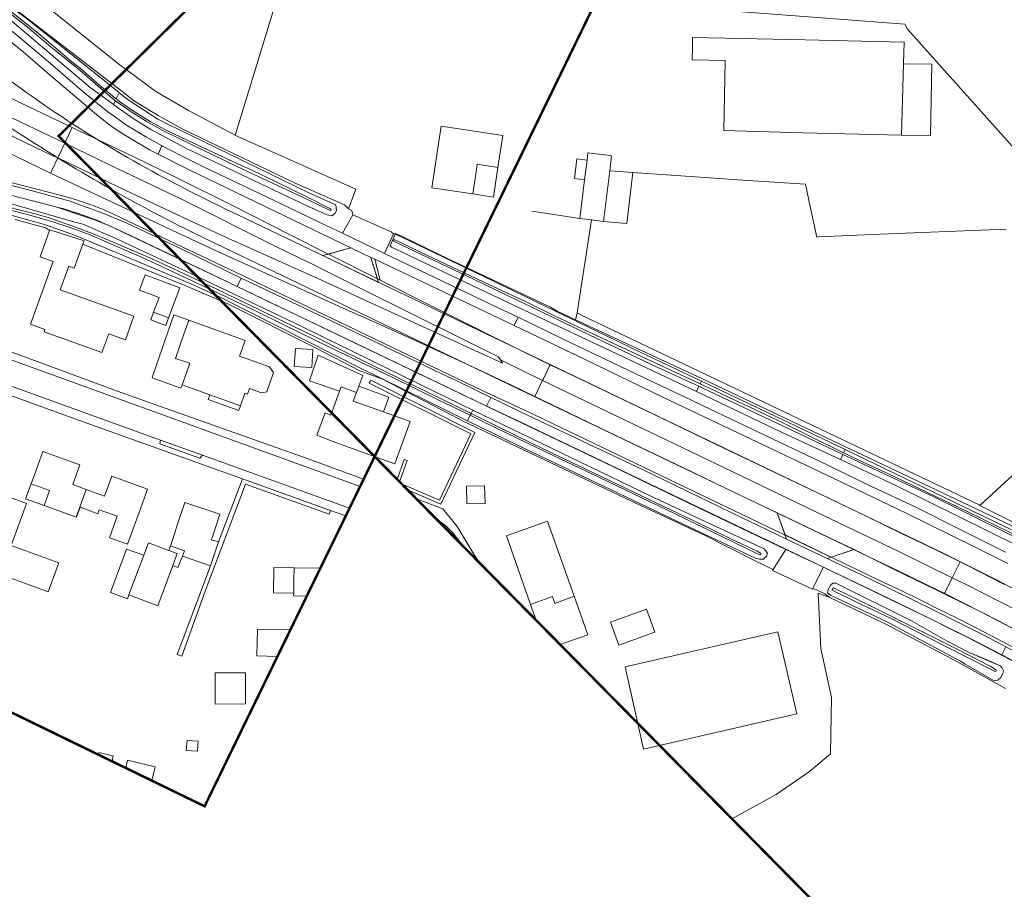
# Model space of a CAD drawing. Header units: metres. Extents: x 1805.4 to 1831.8, y 4163.9 to 4182.5.
# Tile 20 of 26: x 1823.5 to 1825.5, y 4169.4 to 4171.2. Entities that reach past the tile are written whole.
import ezdxf

# ---------------------------------------------------------------- set-up
doc = ezdxf.new("R2010")
doc.units = ezdxf.units.M
for name, color, linetype, lineweight in [('B-WE-VH-KANTVERHARDING_FIETSPAD-G', 7, 'Continuous', 5), ('B-XX-GR-BEPLANTING_CULTUUR_BOSPLANTSOEN-GV', 253, 'Continuous', 0), ('B-XX-GR-GRAS-GV', 253, 'Continuous', 0), ('B-XX-GR-HAAG-G', 253, 'GR-HAAG1', 0), ('B-XX-GR-HAAG-GV', 253, 'Continuous', 0), ('B-XX-IE-TERREINAFSCHEIDING_KUNSTMATIG_HEKWERK-G', 253, 'IE-TERREINAFSCHEIDING-KUNSTMATIG', 0), ('B-XX-OG-BEBOUWING-GV', 253, 'Continuous', 0), ('B-XX-OG-BEBOUWING_OVERBOUWING-GV', 253, 'Continuous', 0), ('B-XX-OG-BEBOUWING_SCHUUR-GV', 253, 'Continuous', 0), ('B-XX-OG-TERREIN_CULTUURSCHEIDING-GV', 253, 'Continuous', 0), ('B-XX-OG-TERREIN_ERF-GV', 253, 'Continuous', 0), ('B-XX-OG-TERREIN_ONBEGROEID-GV', 253, 'Continuous', 0), ('B-XX-OG-WATER_SLOOT-GV', 253, 'Continuous', 0), ('B-XX-VH-VERHARDING_ASFALT-GV', 253, 'Continuous', 0), ('B-XX-VH-VERHARDING_BETONSTRAATSTEEN-GV', 253, 'Continuous', 0), ('B-XX-VH-VERHARDING_HALFVERHARDING-GV', 253, 'Continuous', 0), ('B-XX-VH-VERHARDING_SIERBESTRATING-GV', 253, 'Continuous', 0), ('B-XX-VH-VERHARDING_STRAATBAKSTEEN-GV', 253, 'Continuous', 0), ('B-XX-VH-VERHARDING_TEGEL-GV', 253, 'Continuous', 0), ('N-WE-GW-BERM-G', 7, 'Continuous', 5), ('N-WE-VH-KANTVERHARDING_FIETSPAD-G', 7, 'Continuous', 5), ('N-WE-VH-KANTVERHARDING_GOW-G', 7, 'Continuous', 5), ('N-WE-VH-KANTVERHARDING_INRIT-G', 7, 'Continuous', 5), ('X-XX-AL-TEKENBLAD-S', 7, 'Continuous', 25)]:
    doc.layers.add(name, color=color, linetype=linetype, lineweight=lineweight)
doc.linetypes.add('GR-HAAG1', pattern='A,6,[176,NLCS.SHX,S=0.125,R=0,X=0,Y=0],-2', length=8)
doc.linetypes.add('IE-TERREINAFSCHEIDING-KUNSTMATIG', pattern='A,4,[82,NLCS.SHX,S=0.75,R=90,X=0,Y=0],4,-2', length=10)

msp = doc.modelspace()

# ---------------------------------------------------------------- linework, layer by layer
at = {"layer": 'B-WE-VH-KANTVERHARDING_FIETSPAD-G'}
for points in [[(1825.454, 4170.1327), (1825.3621, 4170.1787), (1825.272, 4170.2236), (1825.1823, 4170.2659), (1825.1101, 4170.3009), (1825.0911, 4170.3101), (1824.9691, 4170.3684), (1824.8406, 4170.4294), (1824.8193, 4170.4396), (1824.7196, 4170.4871), (1824.557, 4170.5647)], [(1824.5491, 4170.5483), (1824.6015, 4170.5232), (1824.7626, 4170.4454), (1824.9373, 4170.3623), (1825.1052, 4170.2823), (1825.2502, 4170.2127), (1825.3937, 4170.1418), (1825.4582, 4170.1094)]]:
    msp.add_lwpolyline(points, dxfattribs=at)
at = {"layer": 'B-XX-GR-BEPLANTING_CULTUUR_BOSPLANTSOEN-GV', "flags": 128}
msp.add_lwpolyline([(1823.3691, 4171.2934), (1823.5561, 4171.1496), (1823.662, 4171.0679), (1823.6907, 4171.0457), (1823.7381, 4171.0166), (1823.7853, 4170.9908), (1824.0157, 4170.88), (1824.1154, 4170.8359), (1824.1234, 4170.8281), (1824.1383, 4170.8674), (1823.8985, 4170.9751), (1823.8945, 4170.9772), (1823.7995, 4171.0268), (1823.7385, 4171.0629), (1823.7316, 4171.0669), (1823.7307, 4171.0675), (1823.6578, 4171.1212), (1823.5246, 4171.228), (1823.4578, 4171.2792)], dxfattribs=at)
at = {"layer": 'B-XX-GR-GRAS-GV', "flags": 128}
for points in [[(1824.851, 4171.295), (1824.8499, 4171.2322), (1825.2499, 4171.2015), (1825.2555, 4171.1919), (1825.4965, 4170.9227)], [(1825.455, 4170.7867), (1825.1999, 4170.7764), (1825.0742, 4170.7709), (1825.0715, 4170.7708), (1825.0585, 4170.8324), (1825.0489, 4170.8775), (1824.9321, 4170.8855), (1824.6993, 4170.9015), (1824.6869, 4170.7983), (1824.6397, 4170.8025), (1824.6159, 4170.8054), (1824.5863, 4170.6171), (1824.598, 4170.611), (1825.4004, 4170.2283), (1825.4017, 4170.2272), (1825.5108, 4170.3277)]]:
    msp.add_lwpolyline(points, dxfattribs=at)
at = {"layer": 'B-XX-GR-HAAG-G', "ltscale": 0.2, "flags": 128}
msp.add_lwpolyline([(1824.4948, 4170.823), (1824.5918, 4170.8085)], dxfattribs=at)
at = {"layer": 'B-XX-GR-HAAG-GV', "flags": 128}
for points in [[(1824.243, 4170.2589), (1824.3109, 4170.2296), (1824.3795, 4170.3751), (1824.1686, 4170.4808), (1824.1675, 4170.4785), (1824.1658, 4170.475), (1824.371, 4170.3721), (1824.3078, 4170.2379), (1824.231, 4170.2711)], [(1824.2272, 4170.275), (1824.2424, 4170.3183), (1824.2364, 4170.3205), (1824.2222, 4170.28)]]:
    msp.add_lwpolyline(points, dxfattribs=at)
msp.add_lwpolyline([(1823.9148, 4170.2702), (1824.0845, 4170.2097), (1824.0865, 4170.2154), (1824.0872, 4170.2173), (1823.9092, 4170.2811), (1823.9084, 4170.2792), (1823.8604, 4170.1537), (1823.8444, 4170.1049), (1823.7767, 4169.9252), (1823.7859, 4169.9221), (1823.8332, 4170.0536)], close=True, dxfattribs=at)
at = {"layer": 'B-XX-IE-TERREINAFSCHEIDING_KUNSTMATIG_HEKWERK-G', "ltscale": 0.1, "flags": 128}
msp.add_lwpolyline([(1824.1926, 4170.4828), (1824.3627, 4170.3947), (1824.3685, 4170.3917), (1824.6964, 4170.2356), (1824.8459, 4170.1663)], dxfattribs=at)
at = {"layer": 'B-XX-OG-BEBOUWING-GV', "flags": 128}
for points in [[(1824.8836, 4170.9862), (1825.0436, 4170.9816), (1825.2435, 4170.9771), (1825.2476, 4171.1217), (1825.2489, 4171.1654), (1825.0481, 4171.1702), (1824.8204, 4171.1747), (1824.82, 4171.1536), (1824.8195, 4171.1298), (1824.8863, 4171.1285)], [(1825.3046, 4171.1208), (1825.2476, 4171.1217), (1825.2435, 4170.9771), (1825.3022, 4170.9761)], [(1824.4361, 4170.9766), (1824.3608, 4170.9881), (1824.3113, 4170.9955), (1824.2926, 4170.8705), (1824.3751, 4170.8581), (1824.3825, 4170.9076), (1824.3839, 4170.9183), (1824.4262, 4170.9118)], [(1824.6159, 4170.8054), (1824.6397, 4170.8025), (1824.6525, 4170.9048), (1824.6563, 4170.9354), (1824.6543, 4170.9357), (1824.6084, 4170.9414), (1824.6065, 4170.9264), (1824.6016, 4170.8868), (1824.5918, 4170.8085)], [(1823.4797, 4170.5942), (1823.5089, 4170.5837), (1823.5072, 4170.5791), (1823.6244, 4170.5367), (1823.6382, 4170.5748), (1823.6721, 4170.5627), (1823.689, 4170.6102), (1823.5398, 4170.6636), (1823.5573, 4170.7121), (1823.5684, 4170.7076), (1823.5861, 4170.7564), (1823.5884, 4170.7629), (1823.5189, 4170.7856), (1823.5185, 4170.7842), (1823.4992, 4170.7308), (1823.5256, 4170.7214)], [(1823.9638, 4170.508), (1823.9031, 4170.5298), (1823.9144, 4170.5612), (1823.8002, 4170.6021), (1823.7895, 4170.5723), (1823.7734, 4170.525), (1823.8025, 4170.5151), (1823.7957, 4170.496), (1823.7868, 4170.4713), (1823.8431, 4170.4511), (1823.9047, 4170.4291), (1823.9138, 4170.4545), (1823.9194, 4170.4525), (1823.9235, 4170.464), (1823.9476, 4170.4554), (1823.958, 4170.4576), (1823.9718, 4170.4967)], [(1824.1945, 4170.4166), (1824.1334, 4170.4387), (1824.1398, 4170.456), (1824.138, 4170.4567), (1824.1089, 4170.4675), (1824.1056, 4170.4586), (1824.0877, 4170.4103), (1824.0762, 4170.4145), (1824.0596, 4170.3695), (1824.0993, 4170.3537), (1824.2174, 4170.3112), (1824.2483, 4170.3972)], [(1823.5653, 4170.2694), (1823.5797, 4170.3095), (1823.5045, 4170.3365), (1823.4876, 4170.2895), (1823.4809, 4170.2708), (1823.5183, 4170.2573), (1823.5074, 4170.2269), (1823.5725, 4170.2035), (1823.5928, 4170.2595)], [(1823.7166, 4170.26), (1823.6442, 4170.2863), (1823.6297, 4170.2463), (1823.5928, 4170.2595), (1823.5725, 4170.2035), (1823.5729, 4170.2034), (1823.5801, 4170.2235), (1823.6162, 4170.2105), (1823.619, 4170.2184), (1823.6554, 4170.2054), (1823.6396, 4170.1616), (1823.676, 4170.1485), (1823.6995, 4170.213)], [(1823.5372, 4170.1107), (1823.4404, 4170.1461), (1823.4715, 4170.2314), (1823.423, 4170.2491), (1823.3994, 4170.1865), (1823.3971, 4170.1874), (1823.3828, 4170.1009), (1823.5159, 4170.0523)], [(1823.863, 4170.2094), (1823.7921, 4170.2329), (1823.7764, 4170.1854), (1823.7711, 4170.1694), (1823.7634, 4170.1451), (1823.7915, 4170.1352), (1823.7875, 4170.1248), (1823.8444, 4170.1049), (1823.8604, 4170.1537), (1823.8459, 4170.1576), (1823.8473, 4170.1619)], [(1824.5263, 4170.1953), (1824.4432, 4170.1659), (1824.4921, 4170.0268), (1824.5366, 4170.0428), (1824.5417, 4170.0286), (1824.5804, 4170.0432)], [(1823.768, 4170.1056), (1823.777, 4170.1296), (1823.76, 4170.136), (1823.7184, 4170.1514), (1823.709, 4170.1262), (1823.6792, 4170.0465), (1823.7378, 4170.0242)], [(1823.709, 4170.1262), (1823.6743, 4170.139), (1823.6415, 4170.0509), (1823.6761, 4170.0381), (1823.6792, 4170.0465)], [(1824.7271, 4170.017), (1824.6544, 4169.9906), (1824.6712, 4169.9443), (1824.7439, 4169.9707)], [(1823.9148, 4169.8884), (1823.8535, 4169.8881), (1823.8537, 4169.8251), (1823.9151, 4169.8254)]]:
    msp.add_lwpolyline(points, close=True, dxfattribs=at)
for points in [[(1824.0666, 4170.1), (1824.0135, 4170.1008), (1824.0131, 4170.0768), (1824.0127, 4170.0498), (1824.0126, 4170.044), (1824.0392, 4170.0436)], [(1824.5519, 4169.9456), (1824.6081, 4169.9655), (1824.5804, 4170.0432), (1824.5417, 4170.0286), (1824.5366, 4170.0428), (1824.4921, 4170.0268), (1824.5033, 4169.9949)], [(1824.006, 4169.9753), (1823.9394, 4169.9767), (1823.9383, 4169.9225), (1823.9799, 4169.9216)], [(1824.7534, 4169.7413), (1825.0313, 4169.8054), (1824.993, 4169.9715), (1824.6839, 4169.9003), (1824.7095, 4169.7858)], [(1823.7252, 4169.6701), (1823.7321, 4169.6982), (1823.6764, 4169.7117), (1823.6726, 4169.6957)]]:
    msp.add_lwpolyline(points, dxfattribs=at)
at = {"layer": 'B-XX-OG-BEBOUWING_OVERBOUWING-GV', "flags": 128}
for points in [[(1824.6065, 4170.9264), (1824.5861, 4170.9289), (1824.5811, 4170.8894), (1824.6016, 4170.8868)], [(1824.4262, 4170.9118), (1824.3839, 4170.9183), (1824.3825, 4170.9076), (1824.3751, 4170.8581), (1824.417, 4170.8518)], [(1823.729, 4170.6188), (1823.7595, 4170.6074), (1823.7822, 4170.6681), (1823.7121, 4170.6944), (1823.7003, 4170.6629), (1823.74, 4170.648)], [(1823.8002, 4170.6021), (1823.7698, 4170.613), (1823.7284, 4170.4922), (1823.726, 4170.4855), (1823.7844, 4170.4645), (1823.7868, 4170.4713), (1823.7957, 4170.496), (1823.8025, 4170.5151), (1823.7734, 4170.525), (1823.7895, 4170.5723)], [(1824.1525, 4170.4904), (1824.1497, 4170.4917), (1824.0623, 4170.5317), (1824.0449, 4170.4797), (1824.1056, 4170.4586), (1824.1089, 4170.4675), (1824.138, 4170.4567), (1824.1398, 4170.456), (1824.1445, 4170.4687)], [(1824.2055, 4170.4462), (1824.1445, 4170.4687), (1824.1398, 4170.456), (1824.1334, 4170.4387), (1824.1945, 4170.4166)], [(1823.8431, 4170.4511), (1823.8398, 4170.4419), (1823.9014, 4170.4198), (1823.9047, 4170.4291)], [(1823.5183, 4170.2573), (1823.4809, 4170.2708), (1823.4699, 4170.2404), (1823.5074, 4170.2269)], [(1823.7875, 4170.1248), (1823.7915, 4170.1352), (1823.7634, 4170.1451), (1823.76, 4170.136), (1823.777, 4170.1296), (1823.768, 4170.1056), (1823.7784, 4170.1017)], [(1824.0131, 4170.0768), (1824.0135, 4170.1008), (1823.9724, 4170.1014), (1823.9716, 4170.0505), (1824.0127, 4170.0498)]]:
    msp.add_lwpolyline(points, close=True, dxfattribs=at)
at = {"layer": 'B-XX-OG-BEBOUWING_SCHUUR-GV', "flags": 128}
for points in [[(1823.729, 4170.6188), (1823.7232, 4170.6032), (1823.7536, 4170.5918), (1823.7595, 4170.6074)], [(1824.0512, 4170.5433), (1824.0161, 4170.5453), (1824.0139, 4170.5083), (1824.0491, 4170.5063)], [(1824.3625, 4170.266), (1824.3635, 4170.2302), (1824.4, 4170.2312), (1824.399, 4170.267)], [(1823.7952, 4169.7312), (1823.818, 4169.7294), (1823.8195, 4169.7497), (1823.7967, 4169.7515)]]:
    msp.add_lwpolyline(points, close=True, dxfattribs=at)
msp.add_lwpolyline([(1823.6449, 4169.7091), (1823.6474, 4169.7199), (1823.6183, 4169.7268), (1823.6173, 4169.7225)], dxfattribs=at)
at = {"layer": 'B-XX-OG-TERREIN_CULTUURSCHEIDING-GV', "flags": 128}
for points in [[(1824.114, 4171.6981), (1824.1055, 4171.7011), (1824.1009, 4171.7024), (1824.0378, 4171.7228), (1824.04, 4171.7297), (1824.0505, 4171.7628), (1824.0419, 4171.7654), (1823.5681, 4171.9105), (1823.3889, 4171.6883), (1823.2932, 4171.5697), (1823.1851, 4171.4392), (1823.1914, 4171.4358), (1823.3356, 4171.3579), (1823.3583, 4171.3433), (1823.4578, 4171.2792), (1823.5246, 4171.228), (1823.6578, 4171.1212), (1823.7307, 4171.0675), (1823.7316, 4171.0669), (1823.7385, 4171.0629), (1823.7995, 4171.0268), (1823.8945, 4170.9772), (1823.8958, 4170.9812), (1823.9583, 4171.1866)], [(1824.5863, 4170.6171), (1824.5834, 4170.6033), (1824.8403, 4170.4834), (1824.8845, 4170.4628), (1825.1315, 4170.3455), (1825.1513, 4170.3361), (1825.4766, 4170.1815), (1825.4799, 4170.1769), (1825.4807, 4170.1758), (1825.7548, 4170.0314), (1825.7732, 4170.0234), (1825.786, 4170.0178), (1825.7771, 4170.0259), (1825.4857, 4170.1854), (1825.4017, 4170.2272), (1825.4004, 4170.2283), (1824.598, 4170.611)]]:
    msp.add_lwpolyline(points, close=True, dxfattribs=at)
msp.add_lwpolyline([(1825.4537, 4169.8565), (1825.3475, 4169.9153), (1825.25, 4169.9664), (1825.2104, 4169.9877), (1825.0996, 4170.0398), (1825.0742, 4170.0493), (1825.0802, 4169.9374), (1825.1013, 4169.8381), (1825.0997, 4169.7245), (1825.0572, 4169.6883), (1824.9892, 4169.6421), (1824.9, 4169.5926)], dxfattribs=at)
at = {"layer": 'B-XX-OG-TERREIN_ERF-GV', "flags": 128}
for points in [[(1824.114, 4171.6981), (1823.9583, 4171.1866), (1823.8958, 4170.9812), (1823.8945, 4170.9772), (1823.8985, 4170.9751), (1824.1383, 4170.8674), (1824.1234, 4170.8281), (1824.1305, 4170.8246), (1824.1326, 4170.8159), (1824.2098, 4170.7812), (1824.2149, 4170.777), (1824.2186, 4170.778), (1824.2339, 4170.7711), (1824.3271, 4170.7258), (1824.5324, 4170.6287), (1824.5464, 4170.6206), (1824.5834, 4170.6033), (1824.5863, 4170.6171), (1824.6159, 4170.8054), (1824.5918, 4170.8085), (1824.6016, 4170.8868), (1824.6065, 4170.9264), (1824.6084, 4170.9414), (1824.6543, 4170.9357), (1824.6563, 4170.9354), (1824.6525, 4170.9048), (1824.6993, 4170.9015), (1824.9321, 4170.8855), (1825.0489, 4170.8775), (1825.0585, 4170.8324), (1825.0715, 4170.7708), (1825.0742, 4170.7709), (1825.1999, 4170.7764), (1825.455, 4170.7867)], [(1825.4965, 4170.9227), (1825.2555, 4171.1919), (1825.2499, 4171.2015), (1824.8499, 4171.2322), (1824.851, 4171.295)], [(1824.9, 4169.5926), (1824.9892, 4169.6421), (1825.0572, 4169.6883), (1825.0997, 4169.7245), (1825.1013, 4169.8381), (1825.0802, 4169.9374), (1825.0742, 4170.0493), (1825.0996, 4170.0398), (1825.098, 4170.0409), (1825.0878, 4170.048), (1825.0639, 4170.0594), (1825.0631, 4170.0574), (1824.9823, 4170.0955), (1824.9834, 4170.0976), (1824.9457, 4170.1155), (1824.8459, 4170.1663), (1824.6964, 4170.2356), (1824.3685, 4170.3917), (1824.3627, 4170.3947), (1824.1926, 4170.4828), (1824.1469, 4170.4998), (1824.0579, 4170.5456), (1823.8791, 4170.6357), (1823.7942, 4170.6718), (1823.5861, 4170.7564), (1823.5684, 4170.7076), (1823.5573, 4170.7121), (1823.5398, 4170.6636), (1823.689, 4170.6102), (1823.6721, 4170.5627), (1823.6382, 4170.5748), (1823.6244, 4170.5367), (1823.5072, 4170.5791), (1823.5089, 4170.5837), (1823.4797, 4170.5942), (1823.5256, 4170.7214), (1823.4992, 4170.7308), (1823.5185, 4170.7842), (1823.5103, 4170.7891), (1823.4485, 4170.806)], [(1826.015, 4170.7833), (1825.7158, 4170.5162), (1825.5108, 4170.3277), (1825.4017, 4170.2272), (1825.4857, 4170.1854), (1825.7771, 4170.0259), (1825.786, 4170.0178), (1825.7881, 4170.0169), (1825.8274, 4169.9997), (1825.8324, 4169.9976), (1825.8361, 4169.9959), (1825.839, 4169.9986), (1826.0489, 4170.2353), (1826.234, 4170.1247), (1826.2774, 4170.1969), (1826.2896, 4170.1905), (1826.3408, 4170.162), (1826.4101, 4170.2683), (1826.3775, 4170.2892), (1826.4252, 4170.3673)], [(1822.8317, 4170.7598), (1822.8411, 4170.7562), (1822.995, 4170.6997), (1823.1476, 4170.645), (1823.1987, 4170.6266), (1823.2672, 4170.6021), (1823.3938, 4170.5554), (1823.6487, 4170.4615), (1823.6783, 4170.4506), (1823.7106, 4170.4391), (1824.0423, 4170.3214), (1824.1541, 4170.2801)], [(1824.1182, 4170.2062), (1824.0872, 4170.2173), (1824.0865, 4170.2154), (1824.0845, 4170.2097), (1823.9148, 4170.2702), (1823.8332, 4170.0536), (1823.7859, 4169.9221), (1823.7767, 4169.9252), (1823.8444, 4170.1049), (1823.7875, 4170.1248), (1823.7915, 4170.1352), (1823.7634, 4170.1451), (1823.7711, 4170.1694), (1823.7764, 4170.1854), (1823.7921, 4170.2329), (1823.863, 4170.2094), (1823.8473, 4170.1619), (1823.8459, 4170.1576), (1823.8604, 4170.1537), (1823.9084, 4170.2792), (1823.9092, 4170.2811), (1823.5699, 4170.4027), (1822.7953, 4170.6843), (1822.783, 4170.6887)], [(1824.231, 4170.2711), (1824.3078, 4170.2379), (1824.371, 4170.3721), (1824.1658, 4170.475), (1824.1675, 4170.4785), (1824.1686, 4170.4808), (1824.3795, 4170.3751), (1824.3109, 4170.2296), (1824.243, 4170.2589)], [(1824.2222, 4170.28), (1824.2364, 4170.3205), (1824.2424, 4170.3183), (1824.2272, 4170.275)], [(1824.2612, 4170.2404), (1824.3143, 4170.2204), (1824.3439, 4170.1845), (1824.3869, 4170.113)], [(1824.5033, 4169.9949), (1824.4921, 4170.0268), (1824.4432, 4170.1659), (1824.5263, 4170.1953), (1824.5804, 4170.0432), (1824.6081, 4169.9655), (1824.5519, 4169.9456)], [(1824.0392, 4170.0436), (1824.0126, 4170.044), (1824.0127, 4170.0498), (1824.0131, 4170.0768), (1824.0135, 4170.1008), (1824.0666, 4170.1)], [(1823.9799, 4169.9216), (1823.9383, 4169.9225), (1823.9394, 4169.9767), (1824.006, 4169.9753)], [(1823.6726, 4169.6957), (1823.6764, 4169.7117), (1823.7321, 4169.6982), (1823.7252, 4169.6701)]]:
    msp.add_lwpolyline(points, dxfattribs=at)
for points in [[(1824.8836, 4170.9862), (1824.8863, 4171.1285), (1824.8195, 4171.1298), (1824.82, 4171.1536), (1824.8204, 4171.1747), (1825.0481, 4171.1702), (1825.2489, 4171.1654), (1825.2476, 4171.1217), (1825.3046, 4171.1208), (1825.3022, 4170.9761), (1825.2435, 4170.9771), (1825.0436, 4170.9816)], [(1824.3751, 4170.8581), (1824.2926, 4170.8705), (1824.3113, 4170.9955), (1824.3608, 4170.9881), (1824.4361, 4170.9766), (1824.4262, 4170.9118), (1824.3839, 4170.9183), (1824.3825, 4170.9076)], [(1823.7734, 4170.525), (1823.7895, 4170.5723), (1823.8002, 4170.6021), (1823.9144, 4170.5612), (1823.9031, 4170.5298), (1823.9638, 4170.508), (1823.9718, 4170.4967), (1823.958, 4170.4576), (1823.9476, 4170.4554), (1823.9235, 4170.464), (1823.9194, 4170.4525), (1823.9138, 4170.4545), (1823.9047, 4170.4291), (1823.8431, 4170.4511), (1823.7868, 4170.4713), (1823.7957, 4170.496), (1823.8025, 4170.5151)], [(1824.0596, 4170.3695), (1824.0762, 4170.4145), (1824.0877, 4170.4103), (1824.1056, 4170.4586), (1824.1089, 4170.4675), (1824.138, 4170.4567), (1824.1398, 4170.456), (1824.1334, 4170.4387), (1824.1945, 4170.4166), (1824.2483, 4170.3972), (1824.2174, 4170.3112), (1824.0993, 4170.3537)], [(1823.4809, 4170.2708), (1823.4876, 4170.2895), (1823.5045, 4170.3365), (1823.5797, 4170.3095), (1823.5653, 4170.2694), (1823.5928, 4170.2595), (1823.6297, 4170.2463), (1823.6442, 4170.2863), (1823.7166, 4170.26), (1823.6995, 4170.213), (1823.676, 4170.1485), (1823.6396, 4170.1616), (1823.6554, 4170.2054), (1823.619, 4170.2184), (1823.6162, 4170.2105), (1823.5801, 4170.2235), (1823.5729, 4170.2034), (1823.5725, 4170.2035), (1823.5074, 4170.2269), (1823.5183, 4170.2573)], [(1823.5372, 4170.1107), (1823.5159, 4170.0523), (1823.3828, 4170.1009), (1823.3971, 4170.1874), (1823.3994, 4170.1865), (1823.423, 4170.2491), (1823.4715, 4170.2314), (1823.4404, 4170.1461)], [(1823.6792, 4170.0465), (1823.6761, 4170.0381), (1823.6415, 4170.0509), (1823.6743, 4170.139), (1823.709, 4170.1262), (1823.7184, 4170.1514), (1823.76, 4170.136), (1823.777, 4170.1296), (1823.768, 4170.1056), (1823.7378, 4170.0242)], [(1824.6712, 4169.9443), (1824.6544, 4169.9906), (1824.7271, 4170.017), (1824.7439, 4169.9707)], [(1824.7211, 4169.7339), (1824.6839, 4169.9003), (1824.993, 4169.9715), (1825.0313, 4169.8054)], [(1823.9148, 4169.8884), (1823.9151, 4169.8254), (1823.8537, 4169.8251), (1823.8535, 4169.8881)]]:
    msp.add_lwpolyline(points, close=True, dxfattribs=at)
at = {"layer": 'B-XX-OG-TERREIN_ONBEGROEID-GV', "flags": 128}
for points in [[(1824.243, 4170.2589), (1824.3109, 4170.2296), (1824.3795, 4170.3751), (1824.1686, 4170.4808), (1824.1675, 4170.4785), (1824.1658, 4170.475), (1824.371, 4170.3721), (1824.3078, 4170.2379), (1824.231, 4170.2711)], [(1824.2272, 4170.275), (1824.2424, 4170.3183), (1824.2364, 4170.3205), (1824.2222, 4170.28)]]:
    msp.add_lwpolyline(points, dxfattribs=at)
msp.add_lwpolyline([(1823.8332, 4170.0536), (1823.9148, 4170.2702), (1824.0845, 4170.2097), (1824.0865, 4170.2154), (1824.0872, 4170.2173), (1823.9092, 4170.2811), (1823.9084, 4170.2792), (1823.8604, 4170.1537), (1823.8444, 4170.1049), (1823.7767, 4169.9252), (1823.7859, 4169.9221)], close=True, dxfattribs=at)
at = {"layer": 'B-XX-OG-WATER_SLOOT-GV', "flags": 128}
for points in [[(1823.4302, 4171.2357), (1823.4584, 4171.2134), (1823.4997, 4171.18), (1823.5402, 4171.1458), (1823.5638, 4171.1258), (1823.5808, 4171.1121), (1823.62, 4171.0775), (1823.6427, 4171.0592), (1823.6513, 4171.0522), (1823.6533, 4171.0507), (1823.6595, 4171.063), (1823.659, 4171.0635), (1823.4747, 4171.2116), (1823.3997, 4171.2673)], [(1823.4291, 4171.219), (1823.6007, 4171.0738), (1823.6442, 4171.0418), (1823.6476, 4171.0393), (1823.6514, 4171.0469), (1823.649, 4171.0489), (1823.6324, 4171.0625), (1823.5803, 4171.1081), (1823.5219, 4171.1553), (1823.4737, 4171.1956), (1823.4387, 4171.2232)], [(1823.4387, 4171.2232), (1823.4737, 4171.1956), (1823.5219, 4171.1553), (1823.5803, 4171.1081), (1823.6324, 4171.0625), (1823.649, 4171.0489), (1823.6514, 4171.0469), (1823.6528, 4171.0457), (1823.6857, 4171.0232), (1823.7139, 4171.0054), (1823.7466, 4170.9871), (1823.7805, 4170.9704), (1823.8975, 4170.9139), (1824.0291, 4170.8519), (1824.0836, 4170.8257), (1824.0871, 4170.8243), (1824.0882, 4170.8253), (1824.0884, 4170.8257), (1824.0874, 4170.8279), (1824.0404, 4170.8513), (1823.9742, 4170.8836), (1823.929, 4170.9054), (1823.8896, 4170.9238), (1823.7867, 4170.9718), (1823.7517, 4170.9888), (1823.722, 4171.0046), (1823.6865, 4171.0268), (1823.66, 4171.0452), (1823.6533, 4171.0507), (1823.6513, 4171.0522), (1823.6427, 4171.0592), (1823.62, 4171.0775), (1823.5808, 4171.1121), (1823.5638, 4171.1258), (1823.5402, 4171.1458), (1823.4997, 4171.18), (1823.4584, 4171.2134)], [(1823.2463, 4170.8693), (1823.508, 4170.7959), (1823.5562, 4170.7793), (1823.5596, 4170.7781), (1823.5746, 4170.7726), (1823.8031, 4170.6768), (1823.8667, 4170.6477), (1824.1491, 4170.5043), (1824.3647, 4170.3989), (1824.37, 4170.4098), (1824.3041, 4170.4419), (1824.2135, 4170.4864), (1824.1497, 4170.5167), (1824.0824, 4170.549), (1823.9942, 4170.5925), (1823.9341, 4170.6223), (1823.8645, 4170.6554), (1823.7929, 4170.6891), (1823.7424, 4170.7127), (1823.7035, 4170.731), (1823.6544, 4170.7515), (1823.6004, 4170.7751), (1823.558, 4170.7906), (1823.5269, 4170.8008), (1823.4809, 4170.8141), (1823.4079, 4170.833)], [(1823.414, 4170.8365), (1823.4783, 4170.8203), (1823.5138, 4170.8109), (1823.5657, 4170.793), (1823.6031, 4170.7788), (1823.6332, 4170.7665), (1823.7273, 4170.7262), (1823.8547, 4170.6663), (1824.0578, 4170.5681), (1824.1149, 4170.5393), (1824.3718, 4170.4133), (1824.3752, 4170.4202), (1824.2684, 4170.4719), (1824.0306, 4170.5886), (1823.8172, 4170.6911), (1823.6515, 4170.7686), (1823.5855, 4170.7965), (1823.565, 4170.8024), (1823.3959, 4170.8507)], [(1823.4079, 4170.833), (1823.4809, 4170.8141), (1823.5269, 4170.8008), (1823.558, 4170.7906), (1823.6004, 4170.7751), (1823.6544, 4170.7515), (1823.7035, 4170.731), (1823.7424, 4170.7127), (1823.7929, 4170.6891), (1823.8645, 4170.6554), (1823.9341, 4170.6223), (1823.9942, 4170.5925), (1824.0824, 4170.549), (1824.1497, 4170.5167), (1824.2135, 4170.4864), (1824.3041, 4170.4419), (1824.37, 4170.4098), (1824.3718, 4170.4133), (1824.1149, 4170.5393), (1824.0578, 4170.5681), (1823.8547, 4170.6663), (1823.7273, 4170.7262), (1823.6332, 4170.7665), (1823.6031, 4170.7788), (1823.5657, 4170.793), (1823.5138, 4170.8109), (1823.4783, 4170.8203), (1823.414, 4170.8365)], [(1825.4961, 4170.156), (1825.3746, 4170.2158), (1825.2166, 4170.2909), (1825.1656, 4170.3146), (1825.1261, 4170.3341), (1824.9922, 4170.4), (1824.8457, 4170.4685), (1824.8355, 4170.4733), (1824.5776, 4170.5938), (1824.5405, 4170.6111), (1824.4835, 4170.6394), (1824.3979, 4170.6795), (1824.2825, 4170.7338), (1824.2159, 4170.7657), (1824.2146, 4170.7626), (1824.2583, 4170.7413), (1824.3622, 4170.6925), (1824.4793, 4170.6359), (1824.6108, 4170.573), (1824.7499, 4170.5065), (1824.8332, 4170.4685), (1824.8408, 4170.465), (1824.9138, 4170.4304), (1825.0381, 4170.3713), (1825.1244, 4170.3306), (1825.208, 4170.2912), (1825.3072, 4170.2451), (1825.3617, 4170.2185), (1825.4838, 4170.1578)], [(1825.4838, 4170.1578), (1825.3617, 4170.2185), (1825.3072, 4170.2451), (1825.208, 4170.2912), (1825.1244, 4170.3306), (1825.1194, 4170.3201), (1825.232, 4170.2673), (1825.4801, 4170.145)], [(1825.4662, 4170.1777), (1825.1291, 4170.3403), (1825.1261, 4170.3341), (1825.1656, 4170.3146), (1825.2166, 4170.2909), (1825.3746, 4170.2158), (1825.4961, 4170.156)]]:
    msp.add_lwpolyline(points, dxfattribs=at)
for points in [[(1823.6595, 4171.063), (1823.6533, 4171.0507), (1823.66, 4171.0452), (1823.6865, 4171.0268), (1823.722, 4171.0046), (1823.7517, 4170.9888), (1823.7867, 4170.9718), (1823.8896, 4170.9238), (1823.929, 4170.9054), (1823.9742, 4170.8836), (1824.0404, 4170.8513), (1824.0874, 4170.8279), (1824.0884, 4170.8257), (1824.0882, 4170.8253), (1824.0871, 4170.8243), (1824.0836, 4170.8257), (1824.0291, 4170.8519), (1823.8975, 4170.9139), (1823.7805, 4170.9704), (1823.7466, 4170.9871), (1823.7139, 4171.0054), (1823.6857, 4171.0232), (1823.6528, 4171.0457), (1823.6514, 4171.0469), (1823.6476, 4171.0393), (1823.6557, 4171.0334), (1823.6896, 4171.0095), (1823.7235, 4170.9882), (1823.7972, 4170.9493), (1824.0426, 4170.8326), (1824.0807, 4170.8156), (1824.0899, 4170.8135), (1824.096, 4170.8184), (1824.0994, 4170.8245), (1824.0978, 4170.8359), (1824.0445, 4170.8599), (1823.8021, 4170.9776), (1823.7576, 4170.9991), (1823.7373, 4171.0096), (1823.6777, 4171.0485)], [(1824.2159, 4170.7657), (1824.2825, 4170.7338), (1824.3979, 4170.6795), (1824.4835, 4170.6394), (1824.5405, 4170.6111), (1824.5776, 4170.5938), (1824.8355, 4170.4733), (1824.8381, 4170.4788), (1824.7125, 4170.5384), (1824.416, 4170.6822), (1824.2314, 4170.7705), (1824.2184, 4170.7764), (1824.2077, 4170.7531), (1824.2105, 4170.7503), (1824.2209, 4170.7458), (1824.4425, 4170.6399), (1824.7139, 4170.5123), (1824.8281, 4170.4579), (1824.8332, 4170.4685), (1824.7499, 4170.5065), (1824.6108, 4170.573), (1824.4793, 4170.6359), (1824.3622, 4170.6925), (1824.2583, 4170.7413), (1824.2146, 4170.7626)], [(1824.8332, 4170.4685), (1824.8281, 4170.4579), (1825.0018, 4170.3752), (1825.1194, 4170.3201), (1825.1244, 4170.3306), (1825.0381, 4170.3713), (1824.9138, 4170.4304), (1824.8408, 4170.465)], [(1824.8381, 4170.4788), (1824.8355, 4170.4733), (1824.8457, 4170.4685), (1824.9922, 4170.4), (1825.1261, 4170.3341), (1825.1291, 4170.3403), (1825.0681, 4170.3698)], [(1824.8676, 4170.1844), (1824.7345, 4170.2465), (1824.4943, 4170.3626), (1824.3752, 4170.4202), (1824.3718, 4170.4133), (1824.468, 4170.3661), (1824.5331, 4170.3347), (1824.6355, 4170.2861), (1824.7001, 4170.2549), (1824.7776, 4170.2178), (1824.8313, 4170.1918), (1824.8991, 4170.1591), (1824.9511, 4170.1343), (1824.9563, 4170.1315), (1824.9584, 4170.1304), (1824.9584, 4170.1285), (1824.9564, 4170.1273), (1824.9518, 4170.1294), (1824.8556, 4170.1761), (1824.7834, 4170.2106), (1824.7006, 4170.2506), (1824.6304, 4170.2842), (1824.5534, 4170.3211), (1824.4861, 4170.3533), (1824.3996, 4170.3953), (1824.37, 4170.4098), (1824.3647, 4170.3989), (1824.4659, 4170.3495), (1824.8014, 4170.1891), (1824.9474, 4170.1202), (1824.9557, 4170.1182), (1824.9635, 4170.1187), (1824.9701, 4170.1246), (1824.9718, 4170.1305), (1824.9654, 4170.1395)], [(1824.3718, 4170.4133), (1824.37, 4170.4098), (1824.3996, 4170.3953), (1824.4861, 4170.3533), (1824.5534, 4170.3211), (1824.6304, 4170.2842), (1824.7006, 4170.2506), (1824.7834, 4170.2106), (1824.8556, 4170.1761), (1824.9518, 4170.1294), (1824.9564, 4170.1273), (1824.9584, 4170.1285), (1824.9584, 4170.1304), (1824.9563, 4170.1315), (1824.9511, 4170.1343), (1824.8991, 4170.1591), (1824.8313, 4170.1918), (1824.7776, 4170.2178), (1824.7001, 4170.2549), (1824.6355, 4170.2861), (1824.5331, 4170.3347), (1824.468, 4170.3661)], [(1825.3721, 4169.9056), (1825.4309, 4169.8722), (1825.4382, 4169.8732), (1825.4442, 4169.8789), (1825.4476, 4169.886), (1825.4502, 4169.8916), (1825.4471, 4169.8983), (1825.4431, 4169.9023), (1825.4179, 4169.9139), (1825.3803, 4169.9296), (1825.3359, 4169.9527), (1825.2645, 4169.9928), (1825.1101, 4170.0698), (1825.1039, 4170.0699), (1825.0999, 4170.0665), (1825.0948, 4170.0568), (1825.0939, 4170.0542), (1825.0932, 4170.0503), (1825.0996, 4170.0458), (1825.1021, 4170.0441), (1825.2126, 4169.9922), (1825.2524, 4169.9709), (1825.3628, 4169.912)], [(1825.4226, 4169.9015), (1825.4308, 4169.8972), (1825.4351, 4169.8939), (1825.4347, 4169.8929), (1825.434, 4169.8912), (1825.4318, 4169.8914), (1825.4196, 4169.8976), (1825.2915, 4169.9623), (1825.2248, 4169.9968), (1825.151, 4170.0321), (1825.1054, 4170.0541), (1825.1028, 4170.0558), (1825.104, 4170.059), (1825.1053, 4170.0601), (1825.1098, 4170.0581), (1825.1847, 4170.0219), (1825.2665, 4169.9804), (1825.3558, 4169.936)], [(1825.4226, 4169.9015), (1825.3558, 4169.936), (1825.2665, 4169.9804), (1825.1847, 4170.0219), (1825.1098, 4170.0581), (1825.1053, 4170.0601), (1825.104, 4170.059), (1825.1028, 4170.0558), (1825.1054, 4170.0541), (1825.151, 4170.0321), (1825.2248, 4169.9968), (1825.2915, 4169.9623), (1825.4196, 4169.8976), (1825.4318, 4169.8914), (1825.434, 4169.8912), (1825.4347, 4169.8929), (1825.4351, 4169.8939), (1825.4308, 4169.8972)]]:
    msp.add_lwpolyline(points, close=True, dxfattribs=at)
at = {"layer": 'B-XX-VH-VERHARDING_ASFALT-GV', "flags": 128}
for points in [[(1823.429, 4171.1745), (1823.4644, 4171.1467), (1823.5251, 4171.094), (1823.6184, 4171.0149), (1823.6461, 4170.9934), (1823.6665, 4170.9797), (1823.6926, 4170.9641), (1823.7222, 4170.9469), (1823.7381, 4170.9389), (1823.7459, 4170.9554), (1823.7451, 4170.9559), (1823.7146, 4170.9728), (1823.6744, 4170.9972), (1823.6516, 4171.0132), (1823.6391, 4171.0226), (1823.6227, 4171.0351), (1823.586, 4171.0656), (1823.5252, 4171.1182), (1823.4598, 4171.1738), (1823.424, 4171.2028)], [(1823.3589, 4171.0147), (1823.5239, 4170.9362), (1823.5349, 4170.9309), (1823.5363, 4170.9337), (1823.5492, 4170.9609), (1823.4591, 4171.0042), (1823.2771, 4171.0909)], [(1823.2771, 4171.0909), (1823.4591, 4171.0042), (1823.5492, 4170.9609), (1823.5624, 4170.9887), (1823.5642, 4170.9925), (1823.4596, 4171.0426), (1823.3629, 4171.0895)], [(1823.4042, 4170.9558), (1823.5204, 4170.9004), (1823.5223, 4170.9044), (1823.5349, 4170.9309), (1823.5239, 4170.9362), (1823.3589, 4171.0147)], [(1823.3181, 4170.8863), (1823.5313, 4170.8319), (1823.5711, 4170.8186), (1823.6096, 4170.8058), (1823.6387, 4170.794), (1823.6835, 4170.7731), (1823.8336, 4170.7018), (1823.8982, 4170.6705), (1823.9064, 4170.6878), (1823.7832, 4170.7475), (1823.6747, 4170.7986), (1823.6266, 4170.8191), (1823.5575, 4170.844), (1823.4758, 4170.8666), (1823.4309, 4170.8781)], [(1823.5935, 4170.4668), (1823.194, 4170.6111), (1823.143, 4170.6295), (1822.8351, 4170.7407), (1822.8179, 4170.747), (1822.8011, 4170.7002), (1823.7433, 4170.3596), (1823.828, 4170.329), (1824.1256, 4170.2214)], [(1825.454, 4170.1327), (1825.3621, 4170.1787), (1825.272, 4170.2236), (1825.1823, 4170.2659), (1825.1101, 4170.3009), (1825.0911, 4170.3101), (1824.9691, 4170.3684), (1824.8406, 4170.4294), (1824.8193, 4170.4396), (1824.7196, 4170.4871), (1824.5568, 4170.5648), (1824.467, 4170.6082), (1824.4591, 4170.5916), (1824.6015, 4170.5232), (1824.7626, 4170.4454), (1824.9373, 4170.3623), (1825.1052, 4170.2823), (1825.2502, 4170.2127), (1825.3937, 4170.1418), (1825.4582, 4170.1094)], [(1824.147, 4170.2655), (1823.5935, 4170.4668)], [(1825.4519, 4170.0674), (1825.3755, 4170.1061), (1825.3618, 4170.1129), (1825.36, 4170.1093), (1825.3473, 4170.0835), (1825.3459, 4170.0807), (1825.3742, 4170.0669), (1825.4777, 4170.0144)], [(1825.4777, 4170.0144), (1825.3742, 4170.0669), (1825.3459, 4170.0807), (1825.3445, 4170.0776), (1825.3315, 4170.0515), (1825.3299, 4170.0482), (1825.4009, 4170.0128), (1825.5064, 4169.9584)]]:
    msp.add_lwpolyline(points, dxfattribs=at)
for points in [[(1824.0055, 4170.7755), (1823.8929, 4170.8326), (1823.7747, 4170.8912), (1823.689, 4170.9331), (1823.591, 4170.9797), (1823.5642, 4170.9925), (1823.5624, 4170.9887), (1823.5492, 4170.9609), (1823.64, 4170.9171), (1823.784, 4170.8483), (1823.7867, 4170.847), (1823.975, 4170.7524), (1824.0281, 4170.7263), (1824.0497, 4170.7165), (1824.0774, 4170.7025), (1824.1769, 4170.6521), (1824.2276, 4170.6272), (1824.3724, 4170.5549), (1824.4271, 4170.5281), (1824.4311, 4170.5219), (1824.5166, 4170.4803), (1824.5182, 4170.4837), (1824.5308, 4170.51), (1824.5319, 4170.5123), (1824.4793, 4170.5377), (1824.3828, 4170.5854), (1824.2831, 4170.6352), (1824.1876, 4170.6835), (1824.1823, 4170.6862), (1824.083, 4170.7363)], [(1823.5492, 4170.9609), (1823.5363, 4170.9337), (1823.5349, 4170.9309), (1823.6727, 4170.865), (1823.7978, 4170.8065), (1823.8794, 4170.7687), (1823.9699, 4170.7278), (1824.069, 4170.6833), (1824.1699, 4170.6366), (1824.2649, 4170.5938), (1824.4356, 4170.5151), (1824.4311, 4170.5219), (1824.4271, 4170.5281), (1824.3724, 4170.5549), (1824.2276, 4170.6272), (1824.1769, 4170.6521), (1824.0774, 4170.7025), (1824.0497, 4170.7165), (1824.0281, 4170.7263), (1823.975, 4170.7524), (1823.7867, 4170.847), (1823.784, 4170.8483), (1823.64, 4170.9171)], [(1824.1114, 4170.7785), (1824.0658, 4170.8003), (1823.986, 4170.8386), (1823.9007, 4170.8791), (1823.8317, 4170.9124), (1823.8045, 4170.926), (1823.7459, 4170.9554), (1823.7381, 4170.9389), (1823.7983, 4170.9084), (1823.9563, 4170.8318), (1824.1283, 4170.7488), (1824.1688, 4170.7296), (1824.1769, 4170.7258), (1824.2751, 4170.6793), (1824.4424, 4170.5996), (1824.4591, 4170.5916), (1824.467, 4170.6082), (1824.4269, 4170.6277), (1824.2999, 4170.688), (1824.1967, 4170.7375)], [(1823.5349, 4170.9309), (1823.5223, 4170.9044), (1823.5204, 4170.9004), (1823.579, 4170.8724), (1823.7186, 4170.807), (1823.7746, 4170.7807), (1823.8547, 4170.7437), (1823.9632, 4170.6944), (1824.0522, 4170.6546), (1824.1128, 4170.627), (1824.1843, 4170.5947), (1824.2458, 4170.5676), (1824.322, 4170.5323), (1824.3832, 4170.5037), (1824.452, 4170.4713), (1824.5009, 4170.4478), (1824.5024, 4170.4508), (1824.5151, 4170.4774), (1824.5166, 4170.4803), (1824.4311, 4170.5219), (1824.4356, 4170.5151), (1824.2649, 4170.5938), (1824.1699, 4170.6366), (1824.069, 4170.6833), (1823.9699, 4170.7278), (1823.8794, 4170.7687), (1823.7978, 4170.8065), (1823.6727, 4170.865)], [(1823.9064, 4170.6878), (1823.8982, 4170.6705), (1823.9582, 4170.6414), (1824.0874, 4170.58), (1824.2209, 4170.5157), (1824.3557, 4170.4512), (1824.3837, 4170.4377), (1824.4029, 4170.4285), (1824.4115, 4170.446), (1824.3428, 4170.4793), (1824.3123, 4170.4939), (1824.1466, 4170.5734), (1823.9648, 4170.6595)], [(1824.5319, 4170.5123), (1824.5308, 4170.51), (1824.5182, 4170.4837), (1824.5166, 4170.4803), (1824.5643, 4170.4571), (1824.8864, 4170.3026), (1825.0712, 4170.2137), (1825.2391, 4170.1331), (1825.3459, 4170.0807), (1825.3473, 4170.0835), (1825.36, 4170.1093), (1825.3618, 4170.1129), (1825.3127, 4170.1375), (1825.2433, 4170.1707), (1825.1691, 4170.2071), (1825.0975, 4170.2414), (1825.0305, 4170.2731), (1824.953, 4170.3101), (1824.8681, 4170.3508), (1824.7752, 4170.3957), (1824.6651, 4170.4483), (1824.5806, 4170.4889)], [(1824.8864, 4170.3026), (1824.5643, 4170.4571), (1824.5166, 4170.4803), (1824.5151, 4170.4774), (1824.5024, 4170.4508), (1824.5009, 4170.4478), (1824.5347, 4170.4315), (1824.6297, 4170.3858), (1824.7142, 4170.3455), (1824.8019, 4170.3033), (1824.9067, 4170.253), (1824.9917, 4170.2125), (1825.0964, 4170.1622), (1825.1471, 4170.1378), (1825.2257, 4170.0991), (1825.3118, 4170.0572), (1825.3299, 4170.0482), (1825.3315, 4170.0515), (1825.3445, 4170.0776), (1825.3459, 4170.0807), (1825.2391, 4170.1331), (1825.0712, 4170.2137)], [(1824.4115, 4170.446), (1824.4029, 4170.4285), (1824.5178, 4170.3733), (1824.659, 4170.306), (1824.8281, 4170.2244), (1825.009, 4170.1378), (1825.0853, 4170.1022), (1825.2461, 4170.0248), (1825.3043, 4169.9962), (1825.3944, 4169.9519), (1825.4462, 4169.9248), (1825.4543, 4169.941), (1825.41, 4169.9643), (1825.3126, 4170.013), (1825.2624, 4170.0381), (1825.1621, 4170.0865), (1825.0927, 4170.1199), (1825.0104, 4170.159), (1824.9519, 4170.1872), (1824.9204, 4170.2024), (1824.7204, 4170.2991), (1824.4862, 4170.4099)], [(1825.6716, 4169.8246), (1825.6622, 4169.83), (1825.6209, 4169.8535), (1825.6094, 4169.8596), (1825.4543, 4169.941), (1825.4462, 4169.9248), (1825.4819, 4169.9061), (1825.6052, 4169.8399), (1825.6256, 4169.8284), (1825.7043, 4169.7842), (1825.729, 4169.7698), (1825.8156, 4169.7195), (1825.9411, 4169.6433), (1826.0346, 4169.5859), (1826.1349, 4169.5213), (1826.1601, 4169.504), (1826.1704, 4169.5197), (1826.1295, 4169.5472), (1825.981, 4169.6414), (1825.8711, 4169.708), (1825.7448, 4169.7828), (1825.7241, 4169.7946)]]:
    msp.add_lwpolyline(points, close=True, dxfattribs=at)
for points in [[(1824.3242, 4170.1825, 0.026501), (1824.3003, 4170.2008, 0.026501)], [(1824.3578, 4170.1425, 0.039552), (1824.3242, 4170.1825)]]:
    msp.add_lwpolyline(points, format="xyb", dxfattribs=at)
at = {"layer": 'B-XX-VH-VERHARDING_BETONSTRAATSTEEN-GV', "flags": 128}
msp.add_lwpolyline([(1823.7433, 4170.3596), (1823.7414, 4170.3523), (1823.8226, 4170.3228), (1823.828, 4170.329)], close=True, dxfattribs=at)
at = {"layer": 'B-XX-VH-VERHARDING_HALFVERHARDING-GV', "flags": 128}
msp.add_lwpolyline([(1824.6993, 4170.9015), (1824.6525, 4170.9048), (1824.6397, 4170.8025), (1824.6869, 4170.7983)], close=True, dxfattribs=at)
at = {"layer": 'B-XX-VH-VERHARDING_SIERBESTRATING-GV', "flags": 128}
msp.add_lwpolyline([(1824.1769, 4170.7258), (1824.1688, 4170.7296), (1824.1823, 4170.6862), (1824.1876, 4170.6835)], close=True, dxfattribs=at)
at = {"layer": 'B-XX-VH-VERHARDING_STRAATBAKSTEEN-GV', "flags": 128}
for points in [[(1824.2098, 4170.7812), (1824.1326, 4170.8159), (1824.1114, 4170.7785), (1824.1967, 4170.7375), (1824.2149, 4170.777)], [(1824.1688, 4170.7296), (1824.1283, 4170.7488), (1824.083, 4170.7363), (1824.1823, 4170.6862)], [(1824.9917, 4170.2125), (1825.0104, 4170.159), (1825.0927, 4170.1199), (1825.1471, 4170.1378), (1825.0964, 4170.1622)], [(1825.0853, 4170.1022), (1825.009, 4170.1378), (1824.9852, 4170.101), (1824.9834, 4170.0976), (1824.9823, 4170.0955), (1825.0631, 4170.0574), (1825.0639, 4170.0594), (1825.0656, 4170.0637)]]:
    msp.add_lwpolyline(points, close=True, dxfattribs=at)
at = {"layer": 'B-XX-VH-VERHARDING_TEGEL-GV', "flags": 128}
for points in [[(1822.8011, 4170.7002), (1822.7953, 4170.6843), (1823.5699, 4170.4027), (1823.9092, 4170.2811), (1824.0872, 4170.2173), (1824.1182, 4170.2062)], [(1824.1256, 4170.2214), (1823.828, 4170.329), (1823.8226, 4170.3228), (1823.7414, 4170.3523), (1823.7433, 4170.3596), (1822.8011, 4170.7002)], [(1823.6487, 4170.4615), (1823.3938, 4170.5554), (1823.2672, 4170.6021), (1823.1987, 4170.6266), (1823.194, 4170.6111), (1823.5935, 4170.4668), (1824.147, 4170.2655)], [(1824.1541, 4170.2801), (1824.0423, 4170.3214), (1823.7106, 4170.4391), (1823.6783, 4170.4506), (1823.6487, 4170.4615)], [(1824.3869, 4170.113), (1824.3439, 4170.1845), (1824.3143, 4170.2204), (1824.2612, 4170.2404)]]:
    msp.add_lwpolyline(points, dxfattribs=at)
for points in [[(1824.3003, 4170.2008, -0.026501), (1824.3242, 4170.1825)], [(1824.3242, 4170.1825, -0.039552), (1824.3578, 4170.1425, -0.039552)]]:
    msp.add_lwpolyline(points, format="xyb", dxfattribs=at)
at = {"layer": 'N-WE-GW-BERM-G', "flags": 128}
for points in [[(1824.4943, 4170.3626), (1824.7345, 4170.2465), (1824.8676, 4170.1844), (1824.9654, 4170.1395), (1824.9718, 4170.1305)], [(1825.1039, 4170.0699), (1825.1101, 4170.0698), (1825.2645, 4169.9928), (1825.3359, 4169.9527), (1825.3803, 4169.9296), (1825.4431, 4169.9023), (1825.4471, 4169.8983), (1825.4502, 4169.8916)]]:
    msp.add_lwpolyline(points, dxfattribs=at)
at = {"layer": 'N-WE-VH-KANTVERHARDING_FIETSPAD-G', "flags": 128}
for points in [[(1824.4861, 4170.4174), (1824.3944, 4170.4603), (1823.909, 4170.6931), (1823.6492, 4170.8166, 0.044788), (1823.5374, 4170.8561), (1823.3241, 4170.9106), (1823.1946, 4170.9424, -0.014622), (1823.1678, 4170.9498), (1823.0768, 4170.9779, -0.019935), (1823.0655, 4170.9819, -0.512118), (1823.0635, 4170.9898), (1823.1422, 4171.0828, 0.017617), (1823.1868, 4171.1396, 0.017617)], [(1824.4755, 4170.3948), (1824.3837, 4170.4377), (1823.8982, 4170.6705), (1823.6387, 4170.794, 0.044714), (1823.5313, 4170.8319), (1823.3181, 4170.8863), (1823.1886, 4170.9181, -0.014622), (1823.1605, 4170.9259), (1823.0694, 4170.954, -0.185701), (1822.9707, 4171.0317, 0.024389), (1822.9653, 4171.0398, 0.53276), (1822.8823, 4171.0363)], [(1824.4863, 4170.4173), (1825.209, 4170.0708, -0.039598), (1826.3172, 4169.427, -0.024307), (1826.9145, 4168.9691, -0.01941), (1827.0289, 4168.8643, 0.009316), (1827.1428, 4168.7557, -0.004562), (1827.2459, 4168.6592, -0.004562)], [(1824.4755, 4170.3948), (1825.1982, 4170.0482, -0.039598), (1826.303, 4169.4064, -0.024307), (1826.8983, 4168.95, -0.01941), (1827.0113, 4168.8465, 0.009316), (1827.1259, 4168.7372, -0.005316), (1827.2455, 4168.625, -0.004562)]]:
    msp.add_lwpolyline(points, format="xyb", dxfattribs=at)
at = {"layer": 'N-WE-VH-KANTVERHARDING_GOW-G', "flags": 128}
for points in [[(1823.4603, 4171.9282), (1823.4036, 4171.8589, 0.052442), (1823.2889, 4171.6839, -0.026169), (1823.2625, 4171.6388), (1823.1752, 4171.5056, 0.189763), (1823.1528, 4171.398, -0.038237), (1823.1553, 4171.3707, 0.222497), (1823.2019, 4171.2754), (1823.356, 4171.1512, 0.046058), (1823.7389, 4170.897, 0.011758), (1823.8841, 4170.8231), (1824.5319, 4170.5124)], [(1822.8137, 4170.9174), (1822.8229, 4170.9397, -0.05441), (1822.8437, 4170.9777), (1822.8496, 4170.9862, 0.025612), (1822.9038, 4171.0731), (1822.9362, 4171.1314, -0.211141), (1823.0167, 4171.1925, -0.001677), (1823.0156, 4171.1922, -0.189763), (1823.1242, 4171.1758), (1823.3634, 4171.0373, -0.011974), (1823.4655, 4170.9749, 0.031414), (1823.8529, 4170.7582), (1824.5008, 4170.4475)], [(1824.5319, 4170.5124), (1825.2546, 4170.1659, -0.039598), (1826.3772, 4169.5137, -0.013084), (1826.7088, 4169.2712, 0.009392), (1826.8294, 4169.1815, -0.030708), (1827.233, 4168.8541, -0.014385), (1827.5575, 4168.5383, -0.000721), (1827.566, 4168.5296)], [(1824.5008, 4170.4475), (1825.2235, 4170.101, -0.039598), (1826.3363, 4169.4545, -0.013641), (1826.6785, 4169.2036, -0.030317), (1827.0426, 4168.8838, 0.009555), (1827.1587, 4168.773, -0.003084), (1827.2288, 4168.7078, -0.003084)]]:
    msp.add_lwpolyline(points, format="xyb", dxfattribs=at)
at = {"layer": 'N-WE-VH-KANTVERHARDING_INRIT-G', "flags": 128}
for points in [[(1824.1688, 4170.7296), (1824.1283, 4170.7488), (1824.0716, 4170.7332), (1824.1846, 4170.679)], [(1824.9918, 4170.212), (1825.0074, 4170.1674), (1825.1009, 4170.1226), (1825.1469, 4170.1377)]]:
    msp.add_lwpolyline(points, close=True, dxfattribs=at)
at = {"layer": 'X-XX-AL-TEKENBLAD-S', "const_width": 0.005, "flags": 128}
for points in [[(1819.4035, 4174.3513), (1824.8469, 4171.7054), (1823.8323, 4169.618), (1818.3889, 4172.2639)], [(1824.6975, 4172.1196), (1828.6959, 4168.0643), (1827.5352, 4166.9199), (1823.5368, 4170.9752)]]:
    msp.add_lwpolyline(points, close=True, dxfattribs=at)

doc.saveas('drawing.dxf')
